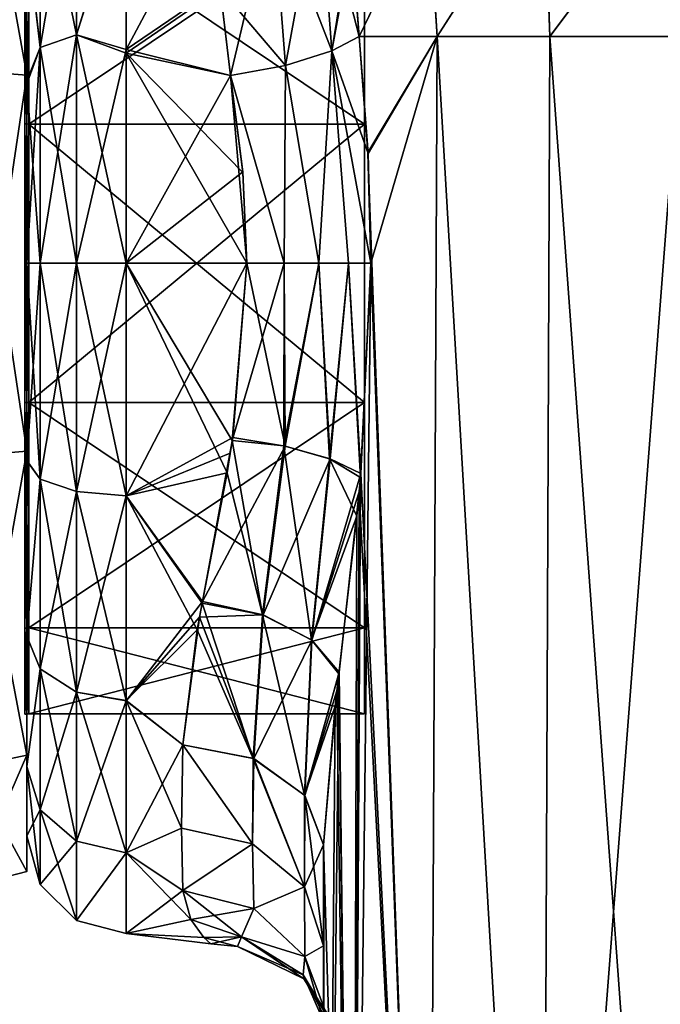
# Model space of a CAD drawing. Extents: x -23 to 470, y -2000 to 0.
# Tile 107 of 172: x 0 to 22, y -54 to -19. Entities that reach past the tile are written whole.
import ezdxf

# ---------------------------------------------------------------- set-up
doc = ezdxf.new("R2010")
doc.units = 0
doc.header["$LTSCALE"] = 64.024212
for name, color, linetype in [('1069', 7, 'CONTINUOUS'), ('1070', 7, 'CONTINUOUS'), ('1071', 7, 'CONTINUOUS'), ('1072', 7, 'CONTINUOUS'), ('1075', 7, 'CONTINUOUS'), ('1076', 7, 'CONTINUOUS'), ('1079', 7, 'CONTINUOUS'), ('1080', 7, 'CONTINUOUS'), ('1251', 7, 'CONTINUOUS'), ('1252', 7, 'CONTINUOUS'), ('686', 7, 'CONTINUOUS'), ('692', 7, 'CONTINUOUS'), ('693', 7, 'CONTINUOUS'), ('695', 7, 'CONTINUOUS'), ('696', 7, 'CONTINUOUS'), ('698', 7, 'CONTINUOUS'), ('699', 7, 'CONTINUOUS'), ('700', 7, 'CONTINUOUS'), ('703', 7, 'CONTINUOUS'), ('704', 7, 'CONTINUOUS'), ('705', 7, 'CONTINUOUS'), ('706', 7, 'CONTINUOUS'), ('724', 7, 'CONTINUOUS'), ('725', 7, 'CONTINUOUS'), ('726', 7, 'CONTINUOUS'), ('727', 7, 'CONTINUOUS'), ('728', 7, 'CONTINUOUS'), ('729', 7, 'CONTINUOUS'), ('730', 7, 'CONTINUOUS')]:
    doc.layers.add(name, color=color, linetype=linetype)

msp = doc.modelspace()

# ---------------------------------------------------------------- linework, layer by layer
at = {"layer": '1069', "linetype": 'CONTINUOUS'}
for points in [[(0, -15.135, 23.653), (0, -23.086, 17.876), (0, -10.652, 20.395), (0, -15.135, 23.653)], [(0, -10.652, 20.395), (0, -23.086, 17.876), (0, -34.627, 12.606), (0, -10.652, 20.395)], [(0, -23.086, 48.124), (0, -15.135, 42.347), (0, -10.652, 45.605), (0, -23.086, 48.124)], [(0, -21.373, 53.394), (0, -23.086, 48.124), (0, -10.652, 45.605), (0, -21.373, 53.394)], [(0, -21.373, 12.606), (0, -10.652, 20.395), (0, -34.627, 12.606), (0, -21.373, 12.606)], [(0, -32.914, 48.124), (0, -23.086, 48.124), (0, -21.373, 53.394), (0, -32.914, 48.124)], [(0, -45.348, 45.605), (0, -32.914, 48.124), (0, -21.373, 53.394), (0, -45.348, 45.605)], [(0, -34.627, 53.394), (0, -45.348, 45.605), (0, -21.373, 53.394), (0, -34.627, 53.394)], [(0, -23.086, 17.876), (0, -32.914, 17.876), (0, -34.627, 12.606), (0, -23.086, 17.876)], [(0, -32.914, 17.876), (0, -40.865, 23.653), (0, -45.348, 20.395), (0, -32.914, 17.876)], [(0, -34.627, 12.606), (0, -32.914, 17.876), (0, -45.348, 20.395), (0, -34.627, 12.606)], [(0, -40.865, 42.347), (0, -32.914, 48.124), (0, -45.348, 45.605), (0, -40.865, 42.347)], [(0, -40.865, 23.653), (0, -43.902, 33), (0, -45.348, 20.395), (0, -40.865, 23.653)], [(0, -43.902, 33), (0, -40.865, 42.347), (0, -49.444, 33), (0, -43.902, 33)], [(0, -49.444, 33), (0, -40.865, 42.347), (0, -45.348, 45.605), (0, -49.444, 33)], [(0, -43.902, 33), (0, -49.444, 33), (0, -45.348, 20.395), (0, -43.902, 33)]]:
    msp.add_3dface(points, dxfattribs=at)
at = {"layer": '1070', "linetype": 'CONTINUOUS'}
for points in [[(11.9, -12.115, 33), (11.9, -15.149, 42.337), (11.9, -43.885, 33), (11.9, -12.115, 33)], [(11.9, -12.115, 33), (11.9, -43.885, 33), (11.9, -40.851, 23.663), (11.9, -12.115, 33)], [(11.9, -12.115, 33), (11.9, -40.851, 23.663), (11.9, -15.149, 23.663), (11.9, -12.115, 33)], [(11.9, -15.149, 42.337), (11.9, -23.091, 48.108), (11.9, -40.851, 42.337), (11.9, -15.149, 42.337)], [(11.9, -15.149, 42.337), (11.9, -40.851, 42.337), (11.9, -43.885, 33), (11.9, -15.149, 42.337)], [(11.9, -40.851, 23.663), (11.9, -32.909, 17.892), (11.9, -15.149, 23.663), (11.9, -40.851, 23.663)], [(11.9, -32.909, 17.892), (11.9, -23.091, 17.892), (11.9, -15.149, 23.663), (11.9, -32.909, 17.892)], [(11.9, -23.091, 48.108), (11.9, -32.909, 48.108), (11.9, -40.851, 42.337), (11.9, -23.091, 48.108)]]:
    msp.add_3dface(points, dxfattribs=at)
at = {"layer": '1071', "linetype": 'CONTINUOUS'}
for points in [[(11.9, -23.091, 48.108), (11.9, -15.149, 42.337), (0.066, -23.091, 48.108), (11.9, -23.091, 48.108)], [(0.066, -23.091, 48.108), (11.9, -15.149, 42.337), (0.066, -15.149, 42.337), (0.066, -23.091, 48.108)], [(11.9, -32.909, 48.108), (11.9, -23.091, 48.108), (0.066, -32.909, 48.108), (11.9, -32.909, 48.108)], [(0.066, -32.909, 48.108), (11.9, -23.091, 48.108), (0.066, -23.091, 48.108), (0.066, -32.909, 48.108)], [(11.9, -40.851, 42.337), (11.9, -32.909, 48.108), (0.066, -40.851, 42.337), (11.9, -40.851, 42.337)], [(0.066, -40.851, 42.337), (11.9, -32.909, 48.108), (0.066, -32.909, 48.108), (0.066, -40.851, 42.337)], [(11.9, -43.885, 33), (11.9, -40.851, 42.337), (0.066, -43.885, 33), (11.9, -43.885, 33)], [(0.066, -43.885, 33), (11.9, -40.851, 42.337), (0.066, -40.851, 42.337), (0.066, -43.885, 33)]]:
    msp.add_3dface(points, dxfattribs=at)
at = {"layer": '1072', "linetype": 'CONTINUOUS'}
for points in [[(11.9, -15.149, 23.663), (11.9, -23.091, 17.892), (0.066, -15.149, 23.663), (11.9, -15.149, 23.663)], [(0.066, -15.149, 23.663), (11.9, -23.091, 17.892), (0.066, -23.091, 17.892), (0.066, -15.149, 23.663)], [(11.9, -23.091, 17.892), (11.9, -32.909, 17.892), (0.066, -23.091, 17.892), (11.9, -23.091, 17.892)], [(0.066, -23.091, 17.892), (11.9, -32.909, 17.892), (0.066, -32.909, 17.892), (0.066, -23.091, 17.892)], [(11.9, -32.909, 17.892), (11.9, -40.851, 23.663), (0.066, -32.909, 17.892), (11.9, -32.909, 17.892)], [(0.066, -32.909, 17.892), (11.9, -40.851, 23.663), (0.066, -40.851, 23.663), (0.066, -32.909, 17.892)], [(11.9, -43.885, 33), (0.066, -43.885, 33), (0.066, -40.851, 23.663), (11.9, -43.885, 33)], [(11.9, -40.851, 23.663), (11.9, -43.885, 33), (0.066, -40.851, 23.663), (11.9, -40.851, 23.663)]]:
    msp.add_3dface(points, dxfattribs=at)
at = {"layer": '1075', "linetype": 'CONTINUOUS'}
for points in [[(-2.009, -21.211, 53.894), (0, -10.652, 45.605), (-2.009, -10.226, 45.913), (-2.009, -21.211, 53.894)], [(0, -21.373, 53.394), (0, -10.652, 45.605), (-2.009, -21.211, 53.894), (0, -21.373, 53.394)], [(-2.009, -34.789, 53.894), (0, -21.373, 53.394), (-2.009, -21.211, 53.894), (-2.009, -34.789, 53.894)], [(0, -34.627, 53.394), (0, -21.373, 53.394), (-2.009, -34.789, 53.894), (0, -34.627, 53.394)], [(0, -45.348, 45.605), (0, -34.627, 53.394), (-2.009, -45.774, 45.913), (0, -45.348, 45.605)], [(-2.009, -45.774, 45.913), (0, -34.627, 53.394), (-2.009, -34.789, 53.894), (-2.009, -45.774, 45.913)], [(0, -49.444, 33), (0, -45.348, 45.605), (-2.009, -49.97, 33), (0, -49.444, 33)], [(-2.009, -49.97, 33), (0, -45.348, 45.605), (-2.009, -45.774, 45.913), (-2.009, -49.97, 33)]]:
    msp.add_3dface(points, dxfattribs=at)
at = {"layer": '1076', "linetype": 'CONTINUOUS'}
for points in [[(0, -10.652, 20.395), (0, -21.373, 12.606), (-2.009, -10.226, 20.087), (0, -10.652, 20.395)], [(-2.009, -10.226, 20.087), (0, -21.373, 12.606), (-2.009, -21.211, 12.106), (-2.009, -10.226, 20.087)], [(0, -21.373, 12.606), (0, -34.627, 12.606), (-2.009, -21.211, 12.106), (0, -21.373, 12.606)], [(-2.009, -21.211, 12.106), (0, -34.627, 12.606), (-2.009, -34.789, 12.106), (-2.009, -21.211, 12.106)], [(0, -34.627, 12.606), (0, -45.348, 20.395), (-2.009, -34.789, 12.106), (0, -34.627, 12.606)], [(-2.009, -34.789, 12.106), (0, -45.348, 20.395), (-2.009, -45.774, 20.087), (-2.009, -34.789, 12.106)], [(0, -45.348, 20.395), (0, -49.444, 33), (-2.009, -45.774, 20.087), (0, -45.348, 20.395)], [(0, -49.444, 33), (-2.009, -49.97, 33), (-2.009, -45.774, 20.087), (0, -49.444, 33)]]:
    msp.add_3dface(points, dxfattribs=at)
at = {"layer": '1079', "linetype": 'CONTINUOUS'}
for points in [[(0.066, -15.149, 23.663), (0.066, -23.091, 17.892), (-0.064, -15.135, 23.653), (0.066, -15.149, 23.663)], [(-0.064, -15.135, 23.653), (0.066, -23.091, 17.892), (-0.064, -23.086, 17.876), (-0.064, -15.135, 23.653)], [(0.066, -23.091, 17.892), (0.066, -32.909, 17.892), (-0.064, -23.086, 17.876), (0.066, -23.091, 17.892)], [(-0.064, -23.086, 17.876), (0.066, -32.909, 17.892), (-0.064, -32.914, 17.876), (-0.064, -23.086, 17.876)], [(0.066, -32.909, 17.892), (0.066, -40.851, 23.663), (-0.064, -32.914, 17.876), (0.066, -32.909, 17.892)], [(-0.064, -32.914, 17.876), (0.066, -40.851, 23.663), (-0.064, -40.865, 23.653), (-0.064, -32.914, 17.876)], [(0.066, -40.851, 23.663), (0.066, -43.885, 33), (-0.064, -40.865, 23.653), (0.066, -40.851, 23.663)], [(0.066, -43.885, 33), (0.001, -43.889, 33), (-0.064, -40.865, 23.653), (0.066, -43.885, 33)], [(0.001, -43.889, 33), (-0.064, -43.902, 33), (-0.064, -40.865, 23.653), (0.001, -43.889, 33)]]:
    msp.add_3dface(points, dxfattribs=at)
at = {"layer": '1080', "linetype": 'CONTINUOUS'}
for points in [[(-0.064, -23.086, 48.124), (0.066, -15.149, 42.337), (-0.064, -15.135, 42.347), (-0.064, -23.086, 48.124)], [(0.066, -23.091, 48.108), (0.066, -15.149, 42.337), (-0.064, -23.086, 48.124), (0.066, -23.091, 48.108)], [(-0.064, -32.914, 48.124), (0.066, -23.091, 48.108), (-0.064, -23.086, 48.124), (-0.064, -32.914, 48.124)], [(0.066, -32.909, 48.108), (0.066, -23.091, 48.108), (-0.064, -32.914, 48.124), (0.066, -32.909, 48.108)], [(0.066, -40.851, 42.337), (0.066, -32.909, 48.108), (-0.064, -40.865, 42.347), (0.066, -40.851, 42.337)], [(-0.064, -40.865, 42.347), (0.066, -32.909, 48.108), (-0.064, -32.914, 48.124), (-0.064, -40.865, 42.347)], [(0.001, -43.889, 33), (0.066, -40.851, 42.337), (-0.064, -43.902, 33), (0.001, -43.889, 33)], [(-0.064, -43.902, 33), (0.066, -40.851, 42.337), (-0.064, -40.865, 42.347), (-0.064, -43.902, 33)], [(0.066, -43.885, 33), (0.066, -40.851, 42.337), (0.001, -43.889, 33), (0.066, -43.885, 33)]]:
    msp.add_3dface(points, dxfattribs=at)
at = {"layer": '1251', "linetype": 'CONTINUOUS'}
for points in [[(0, -15.135, 42.347), (0, -23.086, 48.124), (-0.064, -15.135, 42.347), (0, -15.135, 42.347)], [(0, -23.086, 48.124), (-0.064, -23.086, 48.124), (-0.064, -15.135, 42.347), (0, -23.086, 48.124)], [(0, -23.086, 48.124), (0, -32.914, 48.124), (-0.064, -23.086, 48.124), (0, -23.086, 48.124)], [(0, -32.914, 48.124), (-0.064, -32.914, 48.124), (-0.064, -23.086, 48.124), (0, -32.914, 48.124)], [(0, -32.914, 48.124), (0, -40.865, 42.347), (-0.064, -32.914, 48.124), (0, -32.914, 48.124)], [(0, -40.865, 42.347), (-0.064, -40.865, 42.347), (-0.064, -32.914, 48.124), (0, -40.865, 42.347)], [(0, -40.865, 42.347), (0, -43.902, 33), (-0.064, -40.865, 42.347), (0, -40.865, 42.347)], [(0, -43.902, 33), (-0.064, -43.902, 33), (-0.064, -40.865, 42.347), (0, -43.902, 33)]]:
    msp.add_3dface(points, dxfattribs=at)
at = {"layer": '1252', "linetype": 'CONTINUOUS'}
for points in [[(0, -23.086, 17.876), (0, -15.135, 23.653), (-0.064, -23.086, 17.876), (0, -23.086, 17.876)], [(0, -15.135, 23.653), (-0.064, -15.135, 23.653), (-0.064, -23.086, 17.876), (0, -15.135, 23.653)], [(0, -32.914, 17.876), (0, -23.086, 17.876), (-0.064, -32.914, 17.876), (0, -32.914, 17.876)], [(0, -23.086, 17.876), (-0.064, -23.086, 17.876), (-0.064, -32.914, 17.876), (0, -23.086, 17.876)], [(0, -40.865, 23.653), (0, -32.914, 17.876), (-0.064, -40.865, 23.653), (0, -40.865, 23.653)], [(0, -32.914, 17.876), (-0.064, -32.914, 17.876), (-0.064, -40.865, 23.653), (0, -32.914, 17.876)], [(0, -43.902, 33), (0, -40.865, 23.653), (-0.064, -43.902, 33), (0, -43.902, 33)], [(-0.064, -43.902, 33), (0, -40.865, 23.653), (-0.064, -40.865, 23.653), (-0.064, -43.902, 33)]]:
    msp.add_3dface(points, dxfattribs=at)
at = {"layer": '686', "linetype": 'CONTINUOUS'}
for points in [[(10.45, -48.511, 53.501), (10.45, -52.064, 49.184), (10.45, -65.189, 52.387), (10.45, -48.511, 53.501)], [(10.45, -71.85, 53.5), (10.45, -48.511, 53.501), (10.45, -65.189, 52.387), (10.45, -71.85, 53.5)], [(10.45, -52.064, 16.816), (10.45, -48.512, 12.5), (10.45, -59.28, 16.808), (10.45, -52.064, 16.816)], [(10.45, -59.28, 16.808), (10.45, -48.512, 12.5), (10.45, -65.2, 13.61), (10.45, -59.28, 16.808)], [(10.45, -65.2, 13.61), (10.45, -48.512, 12.5), (10.45, -71.85, 12.5), (10.45, -65.2, 13.61)], [(10.45, -54.723, 21.735), (10.45, -52.064, 16.816), (10.45, -59.28, 16.808), (10.45, -54.723, 21.735)], [(10.45, -52.064, 49.184), (10.45, -54.723, 44.265), (10.45, -59.277, 49.19), (10.45, -52.064, 49.184)], [(10.45, -65.189, 52.387), (10.45, -52.064, 49.184), (10.45, -59.277, 49.19), (10.45, -65.189, 52.387)]]:
    msp.add_3dface(points, dxfattribs=at)
at = {"layer": '692', "linetype": 'CONTINUOUS'}
for points in [[(11.714, -20, 7.232), (14.464, -20, 3.415), (12.022, -24.125, 6.615), (11.714, -20, 7.232)], [(12.022, -24.125, 6.615), (14.464, -20, 3.415), (12.124, -28, 6.429), (12.022, -24.125, 6.615)], [(14.464, -20, 3.415), (14.161, -83.45, 3.712), (12.124, -28, 6.429), (14.464, -20, 3.415)], [(18.176, -83.45, 0.989), (14.161, -83.45, 3.712), (14.464, -20, 3.415), (18.176, -83.45, 0.989)], [(18.43, -20, 0.885), (18.176, -83.45, 0.989), (14.464, -20, 3.415), (18.43, -20, 0.885)], [(23.05, -83.45), (18.176, -83.45, 0.989), (23.05, -20), (23.05, -83.45)], [(23.05, -20), (18.176, -83.45, 0.989), (18.43, -20, 0.885), (23.05, -20)], [(14.161, -83.45, 3.712), (11.487, -83.45, 7.752), (12.124, -28, 6.429), (14.161, -83.45, 3.712)], [(12.124, -28, 6.429), (11.487, -83.45, 7.752), (11.755, -35.552, 7.144), (12.124, -28, 6.429)], [(11.755, -35.552, 7.144), (11.487, -83.45, 7.752), (11.624, -36.92, 7.431), (11.755, -35.552, 7.144)], [(11.624, -36.92, 7.431), (11.487, -83.45, 7.752), (10.995, -42.481, 9.195), (11.624, -36.92, 7.431)], [(11.487, -83.45, 7.752), (10.55, -83.45, 12.5), (10.995, -42.481, 9.195), (11.487, -83.45, 7.752)], [(10.995, -42.481, 9.195), (10.55, -83.45, 12.5), (10.87, -43.617, 9.689), (10.995, -42.481, 9.195)], [(10.55, -83.45, 12.5), (10.45, -48.512, 12.5), (10.87, -43.617, 9.689), (10.55, -83.45, 12.5)], [(10.45, -71.85, 12.5), (10.45, -48.512, 12.5), (10.55, -83.45, 12.5), (10.45, -71.85, 12.5)]]:
    msp.add_3dface(points, dxfattribs=at)
at = {"layer": '693', "linetype": 'CONTINUOUS'}
for points in [[(18.43, -20, 0.885), (18.228, -14.119, 1.899), (23.065, -13.82, 0.979), (18.43, -20, 0.885)], [(23.05, -20), (18.43, -20, 0.885), (23.065, -13.82, 0.979), (23.05, -20)], [(14.464, -20, 3.415), (14.142, -14.972, 4.527), (18.228, -14.119, 1.899), (14.464, -20, 3.415)], [(18.43, -20, 0.885), (14.464, -20, 3.415), (18.228, -14.119, 1.899), (18.43, -20, 0.885)], [(14.142, -14.972, 4.527), (11.714, -20, 7.232), (11.453, -16.791, 8.266), (14.142, -14.972, 4.527)], [(14.464, -20, 3.415), (11.714, -20, 7.232), (14.142, -14.972, 4.527), (14.464, -20, 3.415)]]:
    msp.add_3dface(points, dxfattribs=at)
at = {"layer": '695', "linetype": 'CONTINUOUS'}
for points in [[(18.216, -14.129, 64.099), (18.429, -20, 65.115), (23.048, -13.828, 65.024), (18.216, -14.129, 64.099)], [(18.429, -20, 65.115), (23.049, -20, 66), (23.048, -13.828, 65.024), (18.429, -20, 65.115)], [(14.135, -14.982, 61.468), (14.464, -20, 62.584), (18.216, -14.129, 64.099), (14.135, -14.982, 61.468)], [(14.464, -20, 62.584), (18.429, -20, 65.115), (18.216, -14.129, 64.099), (14.464, -20, 62.584)], [(11.43, -16.316, 57.532), (11.714, -20, 58.768), (14.135, -14.982, 61.468), (11.43, -16.316, 57.532)], [(11.714, -20, 58.768), (14.464, -20, 62.584), (14.135, -14.982, 61.468), (11.714, -20, 58.768)], [(11.447, -16.673, 57.686), (11.714, -20, 58.768), (11.43, -16.316, 57.532), (11.447, -16.673, 57.686)]]:
    msp.add_3dface(points, dxfattribs=at)
at = {"layer": '696', "linetype": 'CONTINUOUS'}
for points in [[(11.714, -20, 58.768), (12.021, -24.097, 59.382), (14.464, -20, 62.584), (11.714, -20, 58.768)], [(12.021, -24.097, 59.382), (14.162, -83.45, 62.29), (14.464, -20, 62.584), (12.021, -24.097, 59.382)], [(14.162, -83.45, 62.29), (18.175, -83.45, 65.01), (14.464, -20, 62.584), (14.162, -83.45, 62.29)], [(14.464, -20, 62.584), (18.175, -83.45, 65.01), (18.429, -20, 65.115), (14.464, -20, 62.584)], [(18.175, -83.45, 65.01), (23.05, -83.45, 66), (18.429, -20, 65.115), (18.175, -83.45, 65.01)], [(18.429, -20, 65.115), (23.05, -83.45, 66), (23.049, -20, 66), (18.429, -20, 65.115)], [(12.124, -28, 59.571), (14.162, -83.45, 62.29), (12.021, -24.097, 59.382), (12.124, -28, 59.571)], [(11.769, -35.419, 58.884), (14.162, -83.45, 62.29), (12.124, -28, 59.571), (11.769, -35.419, 58.884)], [(11.708, -36.064, 58.755), (14.162, -83.45, 62.29), (11.769, -35.419, 58.884), (11.708, -36.064, 58.755)], [(11.003, -42.414, 56.833), (11.487, -83.45, 58.248), (11.708, -36.064, 58.755), (11.003, -42.414, 56.833)], [(11.487, -83.45, 58.248), (14.162, -83.45, 62.29), (11.708, -36.064, 58.755), (11.487, -83.45, 58.248)], [(10.928, -43.076, 56.552), (11.487, -83.45, 58.248), (11.003, -42.414, 56.833), (10.928, -43.076, 56.552)], [(10.45, -48.511, 53.501), (11.487, -83.45, 58.248), (10.928, -43.076, 56.552), (10.45, -48.511, 53.501)], [(10.45, -48.511, 53.501), (10.45, -71.85, 53.5), (11.487, -83.45, 58.248), (10.45, -48.511, 53.501)]]:
    msp.add_3dface(points, dxfattribs=at)
at = {"layer": '698', "linetype": 'CONTINUOUS'}
for points in [[(0, -16.245, 49.801), (0, -16.375, 16.109), (0, -21.565, 52.471), (0, -16.245, 49.801)], [(0, -16.375, 16.109), (0, -21.679, 13.492), (0, -21.565, 52.471), (0, -16.375, 16.109)], [(0, -21.679, 13.492), (0, -28, 12.5), (0, -21.565, 52.471), (0, -21.679, 13.492)], [(0, -21.565, 52.471), (0, -28, 12.5), (0, -28, 53.5), (0, -21.565, 52.471)], [(0, -28, 53.5), (0, -28, 12.5), (0, -34.954, 13.718), (0, -28, 53.5)], [(0, -34.965, 52.278), (0, -28, 53.5), (0, -34.954, 13.718), (0, -34.965, 52.278)], [(0, -41.145, 17.274), (0, -34.965, 52.278), (0, -34.954, 13.718), (0, -41.145, 17.274)], [(0, -41.153, 48.719), (0, -34.965, 52.278), (0, -41.145, 17.274), (0, -41.153, 48.719)], [(0, -45.748, 22.746), (0, -41.153, 48.719), (0, -41.145, 17.274), (0, -45.748, 22.746)], [(0, -45.749, 43.252), (0, -41.153, 48.719), (0, -45.748, 22.746), (0, -45.749, 43.252)], [(0, -48.189, 29.449), (0, -45.749, 43.252), (0, -45.748, 22.746), (0, -48.189, 29.449)], [(0, -48.188, 36.56), (0, -45.749, 43.252), (0, -48.189, 29.449), (0, -48.188, 36.56)]]:
    msp.add_3dface(points, dxfattribs=at)
at = {"layer": '699', "linetype": 'CONTINUOUS'}
for points in [[(3.5, -20.463, 55.786), (6.714, -14.419, 52.788), (3.5, -14.241, 52.665), (3.5, -20.463, 55.786)], [(3.5, -20.595, 10.171), (3.5, -14.393, 13.23), (6.814, -18.316, 11.04), (3.5, -20.595, 10.171)], [(6.806, -18.205, 54.91), (6.714, -14.419, 52.788), (3.5, -20.463, 55.786), (6.806, -18.205, 54.91)], [(7.18, -21.379, 56.069), (6.806, -18.205, 54.91), (3.5, -20.463, 55.786), (7.18, -21.379, 56.069)], [(7.18, -21.379, 9.931), (3.5, -20.595, 10.171), (6.814, -18.316, 11.04), (7.18, -21.379, 9.931)], [(3.5, -28, 57), (7.18, -21.379, 56.069), (3.5, -20.463, 55.786), (3.5, -28, 57)], [(3.5, -28, 9), (3.5, -20.595, 10.171), (7.753, -28, 9), (3.5, -28, 9)], [(7.753, -28, 9), (3.5, -20.595, 10.171), (7.611, -24.8, 9.214), (7.753, -28, 9)], [(7.611, -24.8, 9.214), (3.5, -20.595, 10.171), (7.18, -21.379, 9.931), (7.611, -24.8, 9.214)], [(7.61, -24.783, 56.783), (7.18, -21.379, 56.069), (3.5, -28, 57), (7.61, -24.783, 56.783)], [(7.753, -28, 57), (7.61, -24.783, 56.783), (3.5, -28, 57), (7.753, -28, 57)]]:
    msp.add_3dface(points, dxfattribs=at)
at = {"layer": '700', "linetype": 'CONTINUOUS'}
for points in [[(7.753, -28, 57), (3.5, -28, 57), (3.5, -36.199, 55.556), (7.753, -28, 57)], [(7.753, -28, 57), (3.5, -36.199, 55.556), (7.259, -34.147, 56.199), (7.753, -28, 57)], [(3.5, -28, 9), (7.753, -28, 9), (7.237, -34.251, 9.828), (3.5, -28, 9)], [(7.054, -35.385, 10.165), (3.5, -28, 9), (7.237, -34.251, 9.828), (7.054, -35.385, 10.165)], [(3.5, -28, 9), (7.054, -35.385, 10.165), (3.5, -36.198, 10.444), (3.5, -28, 9)], [(7.259, -34.147, 56.199), (3.5, -36.199, 55.556), (7.171, -34.696, 56.047), (7.259, -34.147, 56.199)], [(7.171, -34.696, 56.047), (3.5, -36.199, 55.556), (6.189, -39.931, 53.825), (7.171, -34.696, 56.047)], [(7.054, -35.385, 10.165), (6.174, -39.984, 12.206), (3.5, -36.198, 10.444), (7.054, -35.385, 10.165)], [(6.174, -39.984, 12.206), (5.998, -40.926, 12.778), (3.5, -36.198, 10.444), (6.174, -39.984, 12.206)], [(3.5, -36.198, 10.444), (5.998, -40.926, 12.778), (3.5, -43.423, 14.612), (3.5, -36.198, 10.444)], [(3.5, -36.199, 55.556), (3.5, -43.427, 51.385), (6.189, -39.931, 53.825), (3.5, -36.199, 55.556)], [(6.189, -39.931, 53.825), (3.5, -43.427, 51.385), (6.08, -40.485, 53.497), (6.189, -39.931, 53.825)], [(6.08, -40.485, 53.497), (3.5, -43.427, 51.385), (5.5, -44.976, 49.966), (6.08, -40.485, 53.497)], [(5.998, -40.926, 12.778), (5.5, -44.976, 16.034), (3.5, -43.423, 14.612), (5.998, -40.926, 12.778)], [(3.5, -43.423, 14.612), (5.5, -44.976, 16.034), (5.45, -47.915, 19.607), (3.5, -43.423, 14.612)], [(3.5, -48.79, 21.009), (3.5, -43.423, 14.612), (5.45, -47.915, 19.607), (3.5, -48.79, 21.009)], [(3.5, -43.427, 51.385), (3.5, -48.791, 44.989), (5.5, -44.976, 49.966), (3.5, -43.427, 51.385)], [(5.5, -44.976, 49.966), (3.5, -48.791, 44.989), (5.45, -47.915, 46.393), (5.5, -44.976, 49.966)], [(5.5, -50.115, 23.677), (3.5, -48.79, 21.009), (5.45, -47.915, 19.607), (5.5, -50.115, 23.677)], [(5.45, -47.915, 46.393), (3.5, -48.791, 44.989), (5.5, -50.115, 42.323), (5.45, -47.915, 46.393)], [(3.5, -51.636, 28.839), (3.5, -48.79, 21.009), (5.78, -51.134, 26.611), (3.5, -51.636, 28.839)], [(5.78, -51.134, 26.611), (3.5, -48.79, 21.009), (5.5, -50.115, 23.677), (5.78, -51.134, 26.611)], [(3.5, -48.791, 44.989), (3.5, -51.637, 37.161), (5.5, -50.115, 42.323), (3.5, -48.791, 44.989)], [(5.5, -50.115, 42.323), (3.5, -51.637, 37.161), (5.781, -51.135, 39.385), (5.5, -50.115, 42.323)], [(6.239, -51.775, 29.721), (3.5, -51.636, 28.839), (5.78, -51.134, 26.611), (6.239, -51.775, 29.721)], [(5.781, -51.135, 39.385), (3.5, -51.637, 37.161), (6.236, -51.772, 36.302), (5.781, -51.135, 39.385)], [(3.5, -51.637, 37.161), (3.5, -51.636, 28.839), (6.236, -51.772, 36.302), (3.5, -51.637, 37.161)], [(6.236, -51.772, 36.302), (3.5, -51.636, 28.839), (6.486, -52, 33.02), (6.236, -51.772, 36.302)], [(6.486, -52, 33.02), (3.5, -51.636, 28.839), (6.239, -51.775, 29.721), (6.486, -52, 33.02)]]:
    msp.add_3dface(points, dxfattribs=at)
at = {"layer": '703', "linetype": 'CONTINUOUS'}
for points in [[(1.75, -19.952, 10.888), (0.468, -13.699, 15.957), (1.75, -12.875, 14.974), (1.75, -19.952, 10.888)], [(0.468, -13.699, 50.043), (0.468, -20.391, 53.907), (1.75, -12.875, 51.026), (0.468, -13.699, 50.043)], [(1.75, -12.875, 51.026), (0.468, -20.391, 53.907), (1.75, -19.952, 55.112), (1.75, -12.875, 51.026)], [(3.5, -14.241, 52.665), (1.75, -12.875, 51.026), (1.75, -19.952, 55.112), (3.5, -14.241, 52.665)], [(3.5, -14.393, 13.23), (1.75, -19.952, 10.888), (1.75, -12.875, 14.974), (3.5, -14.393, 13.23)], [(0.468, -20.391, 12.093), (0, -16.375, 16.109), (0.468, -13.699, 15.957), (0.468, -20.391, 12.093)], [(0.468, -13.699, 50.043), (0, -16.245, 49.801), (0.468, -20.391, 53.907), (0.468, -13.699, 50.043)], [(0.468, -20.391, 12.093), (0.468, -13.699, 15.957), (1.75, -19.952, 10.888), (0.468, -20.391, 12.093)], [(3.5, -20.463, 55.786), (3.5, -14.241, 52.665), (1.75, -19.952, 55.112), (3.5, -20.463, 55.786)], [(3.5, -14.393, 13.23), (3.5, -20.595, 10.171), (1.75, -19.952, 10.888), (3.5, -14.393, 13.23)], [(0, -16.245, 49.801), (0, -21.565, 52.471), (0.468, -20.391, 53.907), (0, -16.245, 49.801)], [(0, -21.679, 13.492), (0, -16.375, 16.109), (0.468, -20.391, 12.093), (0, -21.679, 13.492)], [(0.468, -28, 55.248), (1.75, -28, 56.531), (1.75, -19.952, 55.112), (0.468, -28, 55.248)], [(0.468, -20.391, 53.907), (0.468, -28, 55.248), (1.75, -19.952, 55.112), (0.468, -20.391, 53.907)], [(1.75, -28, 9.469), (0.468, -20.391, 12.093), (1.75, -19.952, 10.888), (1.75, -28, 9.469)], [(1.75, -28, 56.531), (3.5, -20.463, 55.786), (1.75, -19.952, 55.112), (1.75, -28, 56.531)], [(3.5, -20.595, 10.171), (3.5, -28, 9), (1.75, -19.952, 10.888), (3.5, -20.595, 10.171)], [(3.5, -28, 9), (1.75, -28, 9.469), (1.75, -19.952, 10.888), (3.5, -28, 9)], [(0.468, -28, 10.752), (0, -21.679, 13.492), (0.468, -20.391, 12.093), (0.468, -28, 10.752)], [(0, -21.565, 52.471), (0, -28, 53.5), (0.468, -20.391, 53.907), (0, -21.565, 52.471)], [(0, -28, 53.5), (0.468, -28, 55.248), (0.468, -20.391, 53.907), (0, -28, 53.5)], [(1.75, -28, 9.469), (0.468, -28, 10.752), (0.468, -20.391, 12.093), (1.75, -28, 9.469)], [(3.5, -28, 57), (3.5, -20.463, 55.786), (1.75, -28, 56.531), (3.5, -28, 57)], [(0, -28, 12.5), (0, -21.679, 13.492), (0.468, -28, 10.752), (0, -28, 12.5)]]:
    msp.add_3dface(points, dxfattribs=at)
at = {"layer": '704', "linetype": 'CONTINUOUS'}
for points in [[(0, -34.954, 13.718), (0, -28, 12.5), (0.468, -35.609, 12.093), (0, -34.954, 13.718)], [(0.468, -35.609, 12.093), (0, -28, 12.5), (0.468, -28, 10.752), (0.468, -35.609, 12.093)], [(0, -28, 53.5), (0, -34.965, 52.278), (0.468, -28, 55.248), (0, -28, 53.5)], [(0.468, -28, 55.248), (0, -34.965, 52.278), (0.468, -35.609, 53.907), (0.468, -28, 55.248)], [(0.468, -28, 55.248), (0.468, -35.609, 53.907), (1.75, -28, 56.531), (0.468, -28, 55.248)], [(1.75, -28, 56.531), (0.468, -35.609, 53.907), (1.75, -36.048, 55.112), (1.75, -28, 56.531)], [(0.468, -35.609, 12.093), (0.468, -28, 10.752), (1.75, -36.048, 10.888), (0.468, -35.609, 12.093)], [(1.75, -36.048, 10.888), (0.468, -28, 10.752), (1.75, -28, 9.469), (1.75, -36.048, 10.888)], [(3.5, -36.199, 55.556), (3.5, -28, 57), (1.75, -36.048, 55.112), (3.5, -36.199, 55.556)], [(3.5, -28, 57), (1.75, -28, 56.531), (1.75, -36.048, 55.112), (3.5, -28, 57)], [(3.5, -28, 9), (3.5, -36.198, 10.444), (1.75, -28, 9.469), (3.5, -28, 9)], [(3.5, -36.198, 10.444), (1.75, -36.048, 10.888), (1.75, -28, 9.469), (3.5, -36.198, 10.444)], [(0, -41.145, 17.274), (0, -34.954, 13.718), (0.468, -35.609, 12.093), (0, -41.145, 17.274)], [(0, -34.965, 52.278), (0, -41.153, 48.719), (0.468, -35.609, 53.907), (0, -34.965, 52.278)], [(0.468, -35.609, 53.907), (0, -41.153, 48.719), (0.468, -42.301, 50.043), (0.468, -35.609, 53.907)], [(0.468, -42.301, 15.957), (0, -41.145, 17.274), (0.468, -35.609, 12.093), (0.468, -42.301, 15.957)], [(0.468, -35.609, 53.907), (0.468, -42.301, 50.043), (1.75, -36.048, 55.112), (0.468, -35.609, 53.907)], [(0.468, -42.301, 15.957), (0.468, -35.609, 12.093), (1.75, -43.125, 14.974), (0.468, -42.301, 15.957)], [(1.75, -43.125, 14.974), (0.468, -35.609, 12.093), (1.75, -36.048, 10.888), (1.75, -43.125, 14.974)], [(1.75, -36.048, 55.112), (0.468, -42.301, 50.043), (1.75, -43.125, 51.026), (1.75, -36.048, 55.112)], [(3.5, -36.198, 10.444), (3.5, -43.423, 14.612), (1.75, -36.048, 10.888), (3.5, -36.198, 10.444)], [(3.5, -43.423, 14.612), (1.75, -43.125, 14.974), (1.75, -36.048, 10.888), (3.5, -43.423, 14.612)], [(3.5, -36.199, 55.556), (1.75, -36.048, 55.112), (1.75, -43.125, 51.026), (3.5, -36.199, 55.556)], [(3.5, -43.427, 51.385), (3.5, -36.199, 55.556), (1.75, -43.125, 51.026), (3.5, -43.427, 51.385)], [(0, -45.748, 22.746), (0, -41.145, 17.274), (0.468, -42.301, 15.957), (0, -45.748, 22.746)], [(0, -41.153, 48.719), (0, -45.749, 43.252), (0.468, -42.301, 50.043), (0, -41.153, 48.719)], [(0.468, -42.301, 50.043), (0, -45.749, 43.252), (0.468, -47.268, 44.124), (0.468, -42.301, 50.043)], [(0.468, -47.268, 21.876), (0, -45.748, 22.746), (0.468, -42.301, 15.957), (0.468, -47.268, 21.876)], [(0.468, -42.301, 50.043), (0.468, -47.268, 44.124), (1.75, -43.125, 51.026), (0.468, -42.301, 50.043)], [(0.468, -47.268, 21.876), (0.468, -42.301, 15.957), (1.75, -48.378, 21.234), (0.468, -47.268, 21.876)], [(1.75, -48.378, 21.234), (0.468, -42.301, 15.957), (1.75, -43.125, 14.974), (1.75, -48.378, 21.234)], [(1.75, -43.125, 51.026), (0.468, -47.268, 44.124), (1.75, -48.378, 44.766), (1.75, -43.125, 51.026)], [(3.5, -43.423, 14.612), (3.5, -48.79, 21.009), (1.75, -43.125, 14.974), (3.5, -43.423, 14.612)], [(3.5, -48.79, 21.009), (1.75, -48.378, 21.234), (1.75, -43.125, 14.974), (3.5, -48.79, 21.009)], [(3.5, -43.427, 51.385), (1.75, -43.125, 51.026), (1.75, -48.378, 44.766), (3.5, -43.427, 51.385)], [(3.5, -48.791, 44.989), (3.5, -43.427, 51.385), (1.75, -48.378, 44.766), (3.5, -48.791, 44.989)], [(0, -48.189, 29.449), (0, -45.748, 22.746), (0.468, -49.91, 29.137), (0, -48.189, 29.449)], [(0.468, -49.91, 29.137), (0, -45.748, 22.746), (0.468, -47.268, 21.876), (0.468, -49.91, 29.137)], [(0, -45.749, 43.252), (0, -48.188, 36.56), (0.468, -47.268, 44.124), (0, -45.749, 43.252)], [(0.468, -47.268, 44.124), (0, -48.188, 36.56), (0.468, -49.91, 36.863), (0.468, -47.268, 44.124)], [(0.468, -47.268, 44.124), (0.468, -49.91, 36.863), (1.75, -48.378, 44.766), (0.468, -47.268, 44.124)], [(0.468, -49.91, 29.137), (0.468, -47.268, 21.876), (1.75, -51.174, 28.914), (0.468, -49.91, 29.137)], [(1.75, -51.174, 28.914), (0.468, -47.268, 21.876), (1.75, -48.378, 21.234), (1.75, -51.174, 28.914)], [(0, -48.188, 36.56), (0, -48.189, 29.449), (0.468, -49.91, 36.863), (0, -48.188, 36.56)], [(0.468, -49.91, 36.863), (0, -48.189, 29.449), (0.468, -49.91, 29.137), (0.468, -49.91, 36.863)], [(1.75, -48.378, 44.766), (0.468, -49.91, 36.863), (1.75, -51.174, 37.086), (1.75, -48.378, 44.766)], [(3.5, -48.79, 21.009), (1.75, -51.174, 28.914), (1.75, -48.378, 21.234), (3.5, -48.79, 21.009)], [(3.5, -48.791, 44.989), (1.75, -48.378, 44.766), (1.75, -51.174, 37.086), (3.5, -48.791, 44.989)], [(3.5, -48.79, 21.009), (3.5, -51.636, 28.839), (1.75, -51.174, 28.914), (3.5, -48.79, 21.009)], [(3.5, -51.637, 37.161), (3.5, -48.791, 44.989), (1.75, -51.174, 37.086), (3.5, -51.637, 37.161)], [(0.468, -49.91, 36.863), (0.468, -49.91, 29.137), (1.75, -51.174, 37.086), (0.468, -49.91, 36.863)], [(1.75, -51.174, 37.086), (0.468, -49.91, 29.137), (1.75, -51.174, 28.914), (1.75, -51.174, 37.086)], [(3.5, -51.636, 28.839), (3.5, -51.637, 37.161), (1.75, -51.174, 28.914), (3.5, -51.636, 28.839)], [(3.5, -51.637, 37.161), (1.75, -51.174, 37.086), (1.75, -51.174, 28.914), (3.5, -51.637, 37.161)]]:
    msp.add_3dface(points, dxfattribs=at)
at = {"layer": '705', "linetype": 'CONTINUOUS'}
for points in [[(5.5, -44.976, 49.966), (5.45, -47.915, 46.393), (7.95, -48.471, 46.767), (5.5, -44.976, 49.966)], [(5.5, -44.976, 49.966), (7.95, -48.471, 46.767), (7.995, -45.468, 50.458), (5.5, -44.976, 49.966)], [(7.95, -48.471, 46.767), (9.78, -49.99, 47.788), (7.995, -45.468, 50.458), (7.95, -48.471, 46.767)], [(7.995, -45.468, 50.458), (9.78, -49.99, 47.788), (9.796, -46.764, 51.753), (7.995, -45.468, 50.458)], [(9.78, -49.99, 47.788), (10.45, -52.064, 49.184), (9.796, -46.764, 51.753), (9.78, -49.99, 47.788)], [(10.45, -52.064, 49.184), (10.45, -48.511, 53.501), (9.796, -46.764, 51.753), (10.45, -52.064, 49.184)], [(5.45, -47.915, 46.393), (5.5, -50.115, 42.323), (7.95, -48.471, 46.767), (5.45, -47.915, 46.393)], [(5.5, -50.115, 42.323), (7.994, -50.756, 42.593), (7.95, -48.471, 46.767), (5.5, -50.115, 42.323)], [(7.95, -48.471, 46.767), (7.994, -50.756, 42.593), (9.78, -49.99, 47.788), (7.95, -48.471, 46.767)], [(7.994, -50.756, 42.593), (9.797, -52.446, 43.305), (9.78, -49.99, 47.788), (7.994, -50.756, 42.593)], [(9.797, -52.446, 43.305), (10.45, -52.064, 49.184), (9.78, -49.99, 47.788), (9.797, -52.446, 43.305)], [(10.45, -54.723, 44.265), (10.45, -52.064, 49.184), (9.797, -52.446, 43.305), (10.45, -54.723, 44.265)]]:
    msp.add_3dface(points, dxfattribs=at)
at = {"layer": '706', "linetype": 'CONTINUOUS'}
for points in [[(5.45, -47.915, 19.607), (5.5, -44.976, 16.034), (7.95, -48.471, 19.233), (5.45, -47.915, 19.607)], [(5.5, -44.976, 16.034), (7.978, -45.461, 15.549), (7.95, -48.471, 19.233), (5.5, -44.976, 16.034)], [(7.95, -48.471, 19.233), (7.978, -45.461, 15.549), (9.78, -49.99, 18.212), (7.95, -48.471, 19.233)], [(7.978, -45.461, 15.549), (9.788, -46.754, 14.257), (9.78, -49.99, 18.212), (7.978, -45.461, 15.549)], [(9.788, -46.754, 14.257), (10.45, -48.512, 12.5), (9.78, -49.99, 18.212), (9.788, -46.754, 14.257)], [(5.5, -50.115, 23.677), (5.45, -47.915, 19.607), (7.95, -48.471, 19.233), (5.5, -50.115, 23.677)], [(5.5, -50.115, 23.677), (7.95, -48.471, 19.233), (7.994, -50.756, 23.407), (5.5, -50.115, 23.677)], [(7.95, -48.471, 19.233), (9.78, -49.99, 18.212), (7.994, -50.756, 23.407), (7.95, -48.471, 19.233)], [(10.45, -48.512, 12.5), (10.45, -52.064, 16.816), (9.78, -49.99, 18.212), (10.45, -48.512, 12.5)], [(7.994, -50.756, 23.407), (9.78, -49.99, 18.212), (9.797, -52.446, 22.694), (7.994, -50.756, 23.407)], [(9.78, -49.99, 18.212), (10.45, -52.064, 16.816), (9.797, -52.446, 22.694), (9.78, -49.99, 18.212)], [(10.45, -52.064, 16.816), (10.45, -54.723, 21.735), (9.797, -52.446, 22.694), (10.45, -52.064, 16.816)]]:
    msp.add_3dface(points, dxfattribs=at)
at = {"layer": '724', "linetype": 'CONTINUOUS'}
for points in [[(9.119, -21.03, 56.383), (10.301, -14.528, 54.689), (8.654, -15.124, 53.724), (9.119, -21.03, 56.383)], [(9.119, -21.03, 56.383), (10.753, -20.516, 57.415), (10.301, -14.528, 54.689), (9.119, -21.03, 56.383)], [(10.753, -20.516, 57.415), (11.43, -16.316, 57.532), (10.301, -14.528, 54.689), (10.753, -20.516, 57.415)], [(6.806, -18.205, 54.91), (7.18, -21.379, 56.069), (8.654, -15.124, 53.724), (6.806, -18.205, 54.91)], [(7.18, -21.379, 56.069), (9.119, -21.03, 56.383), (8.654, -15.124, 53.724), (7.18, -21.379, 56.069)], [(11.447, -16.673, 57.686), (11.43, -16.316, 57.532), (10.753, -20.516, 57.415), (11.447, -16.673, 57.686)], [(11.714, -20, 58.768), (11.447, -16.673, 57.686), (10.753, -20.516, 57.415), (11.714, -20, 58.768)]]:
    msp.add_3dface(points, dxfattribs=at)
at = {"layer": '725', "linetype": 'CONTINUOUS'}
for points in [[(12.021, -24.097, 59.382), (11.714, -20, 58.768), (10.753, -20.516, 57.415), (12.021, -24.097, 59.382)], [(9.119, -21.03, 56.383), (10.288, -28, 57.691), (10.753, -20.516, 57.415), (9.119, -21.03, 56.383)], [(10.288, -28, 57.691), (11.331, -28, 58.509), (10.753, -20.516, 57.415), (10.288, -28, 57.691)], [(12.124, -28, 59.571), (12.021, -24.097, 59.382), (10.753, -20.516, 57.415), (12.124, -28, 59.571)], [(11.331, -28, 58.509), (12.124, -28, 59.571), (10.753, -20.516, 57.415), (11.331, -28, 58.509)], [(7.18, -21.379, 56.069), (9.067, -28, 57.176), (9.119, -21.03, 56.383), (7.18, -21.379, 56.069)], [(9.067, -28, 57.176), (10.288, -28, 57.691), (9.119, -21.03, 56.383), (9.067, -28, 57.176)], [(7.18, -21.379, 56.069), (7.61, -24.783, 56.783), (7.753, -28, 57), (7.18, -21.379, 56.069)], [(7.18, -21.379, 56.069), (7.753, -28, 57), (9.067, -28, 57.176), (7.18, -21.379, 56.069)]]:
    msp.add_3dface(points, dxfattribs=at)
at = {"layer": '726', "linetype": 'CONTINUOUS'}
for points in [[(7.753, -28, 57), (7.259, -34.147, 56.199), (9.107, -34.446, 56.494), (7.753, -28, 57)], [(7.753, -28, 57), (9.107, -34.446, 56.494), (9.067, -28, 57.176), (7.753, -28, 57)], [(9.067, -28, 57.176), (9.107, -34.446, 56.494), (10.288, -28, 57.691), (9.067, -28, 57.176)], [(9.107, -34.446, 56.494), (10.691, -34.896, 57.442), (10.288, -28, 57.691), (9.107, -34.446, 56.494)], [(10.288, -28, 57.691), (10.691, -34.896, 57.442), (11.331, -28, 58.509), (10.288, -28, 57.691)], [(10.691, -34.896, 57.442), (11.769, -35.419, 58.884), (11.331, -28, 58.509), (10.691, -34.896, 57.442)], [(11.769, -35.419, 58.884), (12.124, -28, 59.571), (11.331, -28, 58.509), (11.769, -35.419, 58.884)], [(7.259, -34.147, 56.199), (7.171, -34.696, 56.047), (6.189, -39.931, 53.825), (7.259, -34.147, 56.199)], [(7.259, -34.147, 56.199), (6.189, -39.931, 53.825), (9.107, -34.446, 56.494), (7.259, -34.147, 56.199)], [(6.189, -39.931, 53.825), (8.33, -40.398, 54.123), (9.107, -34.446, 56.494), (6.189, -39.931, 53.825)], [(9.107, -34.446, 56.494), (8.33, -40.398, 54.123), (10.691, -34.896, 57.442), (9.107, -34.446, 56.494)], [(8.33, -40.398, 54.123), (10.048, -41.285, 55.199), (10.691, -34.896, 57.442), (8.33, -40.398, 54.123)], [(10.048, -41.285, 55.199), (11.769, -35.419, 58.884), (10.691, -34.896, 57.442), (10.048, -41.285, 55.199)], [(11.708, -36.064, 58.755), (11.769, -35.419, 58.884), (10.048, -41.285, 55.199), (11.708, -36.064, 58.755)], [(11.003, -42.414, 56.833), (11.708, -36.064, 58.755), (10.048, -41.285, 55.199), (11.003, -42.414, 56.833)], [(6.189, -39.931, 53.825), (6.08, -40.485, 53.497), (8.33, -40.398, 54.123), (6.189, -39.931, 53.825)], [(6.08, -40.485, 53.497), (5.5, -44.976, 49.966), (7.995, -45.468, 50.458), (6.08, -40.485, 53.497)], [(6.08, -40.485, 53.497), (7.995, -45.468, 50.458), (8.33, -40.398, 54.123), (6.08, -40.485, 53.497)], [(8.33, -40.398, 54.123), (7.995, -45.468, 50.458), (10.048, -41.285, 55.199), (8.33, -40.398, 54.123)], [(7.995, -45.468, 50.458), (9.796, -46.764, 51.753), (10.048, -41.285, 55.199), (7.995, -45.468, 50.458)], [(9.796, -46.764, 51.753), (11.003, -42.414, 56.833), (10.048, -41.285, 55.199), (9.796, -46.764, 51.753)], [(10.928, -43.076, 56.552), (11.003, -42.414, 56.833), (9.796, -46.764, 51.753), (10.928, -43.076, 56.552)], [(10.45, -48.511, 53.501), (10.928, -43.076, 56.552), (9.796, -46.764, 51.753), (10.45, -48.511, 53.501)]]:
    msp.add_3dface(points, dxfattribs=at)
at = {"layer": '727', "linetype": 'CONTINUOUS'}
for points in [[(5.5, -50.115, 42.323), (5.781, -51.135, 39.385), (7.994, -50.756, 42.593), (5.5, -50.115, 42.323)], [(5.78, -51.134, 26.611), (5.5, -50.115, 23.677), (7.569, -51.752, 28.157), (5.78, -51.134, 26.611)], [(5.5, -50.115, 23.677), (7.994, -50.756, 23.407), (7.569, -51.752, 28.157), (5.5, -50.115, 23.677)], [(7.994, -50.756, 42.593), (5.781, -51.135, 39.385), (7.569, -51.752, 37.843), (7.994, -50.756, 42.593)], [(7.994, -50.756, 23.407), (9.797, -52.446, 22.694), (7.569, -51.752, 28.157), (7.994, -50.756, 23.407)], [(9.797, -52.446, 43.305), (7.994, -50.756, 42.593), (7.569, -51.752, 37.843), (9.797, -52.446, 43.305)], [(6.239, -51.775, 29.721), (5.78, -51.134, 26.611), (7.569, -51.752, 28.157), (6.239, -51.775, 29.721)], [(5.781, -51.135, 39.385), (6.236, -51.772, 36.302), (7.569, -51.752, 37.843), (5.781, -51.135, 39.385)], [(6.236, -51.772, 36.302), (6.486, -52, 33.02), (7.569, -51.752, 37.843), (6.236, -51.772, 36.302)], [(6.239, -51.775, 29.721), (7.569, -51.752, 28.157), (7.422, -52.095, 33), (6.239, -51.775, 29.721)], [(6.486, -52, 33.02), (6.239, -51.775, 29.721), (7.422, -52.095, 33), (6.486, -52, 33.02)], [(6.486, -52, 33.02), (7.422, -52.095, 33), (7.569, -51.752, 37.843), (6.486, -52, 33.02)], [(7.569, -51.752, 28.157), (9.766, -53.233, 33), (7.422, -52.095, 33), (7.569, -51.752, 28.157)], [(7.422, -52.095, 33), (9.739, -53.095, 38.381), (7.569, -51.752, 37.843), (7.422, -52.095, 33)], [(9.797, -52.446, 22.694), (9.739, -53.095, 27.619), (7.569, -51.752, 28.157), (9.797, -52.446, 22.694)], [(9.739, -53.095, 27.619), (9.766, -53.233, 33), (7.569, -51.752, 28.157), (9.739, -53.095, 27.619)], [(9.739, -53.095, 38.381), (9.797, -52.446, 43.305), (7.569, -51.752, 37.843), (9.739, -53.095, 38.381)], [(9.766, -53.233, 33), (9.739, -53.095, 38.381), (7.422, -52.095, 33), (9.766, -53.233, 33)], [(9.739, -53.095, 38.381), (10.45, -54.723, 44.265), (9.797, -52.446, 43.305), (9.739, -53.095, 38.381)], [(9.797, -52.446, 22.694), (10.879, -55.335, 26.767), (9.739, -53.095, 27.619), (9.797, -52.446, 22.694)], [(10.45, -54.723, 21.735), (10.879, -55.335, 26.767), (9.797, -52.446, 22.694), (10.45, -54.723, 21.735)], [(10.878, -55.336, 39.245), (10.45, -54.723, 44.265), (9.739, -53.095, 38.381), (10.878, -55.336, 39.245)], [(10.879, -55.335, 26.767), (11.114, -55.379, 29.761), (9.739, -53.095, 27.619), (10.879, -55.335, 26.767)], [(9.739, -53.095, 27.619), (11.114, -55.379, 29.761), (9.766, -53.233, 33), (9.739, -53.095, 27.619)], [(11.112, -55.379, 36.277), (10.878, -55.336, 39.245), (9.739, -53.095, 38.381), (11.112, -55.379, 36.277)], [(9.766, -53.233, 33), (11.112, -55.379, 36.277), (9.739, -53.095, 38.381), (9.766, -53.233, 33)], [(11.114, -55.379, 29.761), (11.219, -55.385, 33.026), (9.766, -53.233, 33), (11.114, -55.379, 29.761)], [(11.219, -55.385, 33.026), (11.112, -55.379, 36.277), (9.766, -53.233, 33), (11.219, -55.385, 33.026)]]:
    msp.add_3dface(points, dxfattribs=at)
at = {"layer": '728', "linetype": 'CONTINUOUS'}
for points in [[(7.237, -34.251, 9.828), (7.753, -28, 9), (9.067, -28, 8.824), (7.237, -34.251, 9.828)], [(7.237, -34.251, 9.828), (9.067, -28, 8.824), (9.055, -34.442, 9.526), (7.237, -34.251, 9.828)], [(9.067, -28, 8.824), (10.288, -28, 8.309), (9.055, -34.442, 9.526), (9.067, -28, 8.824)], [(9.055, -34.442, 9.526), (10.288, -28, 8.309), (10.661, -34.894, 8.588), (9.055, -34.442, 9.526)], [(10.288, -28, 8.309), (11.332, -28, 7.492), (10.661, -34.894, 8.588), (10.288, -28, 8.309)], [(11.332, -28, 7.492), (11.755, -35.552, 7.144), (10.661, -34.894, 8.588), (11.332, -28, 7.492)], [(12.124, -28, 6.429), (11.755, -35.552, 7.144), (11.332, -28, 7.492), (12.124, -28, 6.429)], [(7.054, -35.385, 10.165), (7.237, -34.251, 9.828), (8.309, -40.397, 11.887), (7.054, -35.385, 10.165)], [(8.309, -40.397, 11.887), (7.237, -34.251, 9.828), (9.055, -34.442, 9.526), (8.309, -40.397, 11.887)], [(10.035, -41.283, 10.816), (8.309, -40.397, 11.887), (9.055, -34.442, 9.526), (10.035, -41.283, 10.816)], [(10.035, -41.283, 10.816), (9.055, -34.442, 9.526), (10.661, -34.894, 8.588), (10.035, -41.283, 10.816)], [(11.624, -36.92, 7.431), (10.035, -41.283, 10.816), (10.661, -34.894, 8.588), (11.624, -36.92, 7.431)], [(11.755, -35.552, 7.144), (11.624, -36.92, 7.431), (10.661, -34.894, 8.588), (11.755, -35.552, 7.144)], [(6.174, -39.984, 12.206), (7.054, -35.385, 10.165), (8.309, -40.397, 11.887), (6.174, -39.984, 12.206)], [(11.624, -36.92, 7.431), (10.995, -42.481, 9.195), (10.035, -41.283, 10.816), (11.624, -36.92, 7.431)], [(5.998, -40.926, 12.778), (6.174, -39.984, 12.206), (7.978, -45.461, 15.549), (5.998, -40.926, 12.778)], [(6.174, -39.984, 12.206), (8.309, -40.397, 11.887), (7.978, -45.461, 15.549), (6.174, -39.984, 12.206)], [(7.978, -45.461, 15.549), (8.309, -40.397, 11.887), (9.788, -46.754, 14.257), (7.978, -45.461, 15.549)], [(8.309, -40.397, 11.887), (10.035, -41.283, 10.816), (9.788, -46.754, 14.257), (8.309, -40.397, 11.887)], [(5.5, -44.976, 16.034), (5.998, -40.926, 12.778), (7.978, -45.461, 15.549), (5.5, -44.976, 16.034)], [(10.035, -41.283, 10.816), (10.995, -42.481, 9.195), (9.788, -46.754, 14.257), (10.035, -41.283, 10.816)], [(10.995, -42.481, 9.195), (10.87, -43.617, 9.689), (9.788, -46.754, 14.257), (10.995, -42.481, 9.195)], [(10.87, -43.617, 9.689), (10.45, -48.512, 12.5), (9.788, -46.754, 14.257), (10.87, -43.617, 9.689)]]:
    msp.add_3dface(points, dxfattribs=at)
at = {"layer": '729', "linetype": 'CONTINUOUS'}
for points in [[(11.714, -20, 7.232), (12.022, -24.125, 6.615), (10.753, -20.516, 8.584), (11.714, -20, 7.232)], [(9.12, -21.03, 9.617), (10.753, -20.516, 8.584), (10.288, -28, 8.309), (9.12, -21.03, 9.617)], [(10.288, -28, 8.309), (10.753, -20.516, 8.584), (11.332, -28, 7.492), (10.288, -28, 8.309)], [(12.022, -24.125, 6.615), (12.124, -28, 6.429), (10.753, -20.516, 8.584), (12.022, -24.125, 6.615)], [(10.753, -20.516, 8.584), (12.124, -28, 6.429), (11.332, -28, 7.492), (10.753, -20.516, 8.584)], [(7.18, -21.379, 9.931), (9.12, -21.03, 9.617), (9.067, -28, 8.824), (7.18, -21.379, 9.931)], [(9.067, -28, 8.824), (9.12, -21.03, 9.617), (10.288, -28, 8.309), (9.067, -28, 8.824)], [(7.753, -28, 9), (7.611, -24.8, 9.214), (7.18, -21.379, 9.931), (7.753, -28, 9)], [(7.753, -28, 9), (7.18, -21.379, 9.931), (9.067, -28, 8.824), (7.753, -28, 9)]]:
    msp.add_3dface(points, dxfattribs=at)
at = {"layer": '730', "linetype": 'CONTINUOUS'}
for points in [[(10.301, -14.528, 11.311), (10.753, -20.516, 8.584), (8.654, -15.124, 12.276), (10.301, -14.528, 11.311)], [(11.453, -16.791, 8.266), (11.714, -20, 7.232), (10.301, -14.528, 11.311), (11.453, -16.791, 8.266)], [(10.301, -14.528, 11.311), (11.714, -20, 7.232), (10.753, -20.516, 8.584), (10.301, -14.528, 11.311)], [(6.814, -18.316, 11.04), (8.654, -15.124, 12.276), (9.12, -21.03, 9.617), (6.814, -18.316, 11.04)], [(9.12, -21.03, 9.617), (8.654, -15.124, 12.276), (10.753, -20.516, 8.584), (9.12, -21.03, 9.617)], [(7.18, -21.379, 9.931), (6.814, -18.316, 11.04), (9.12, -21.03, 9.617), (7.18, -21.379, 9.931)]]:
    msp.add_3dface(points, dxfattribs=at)

doc.saveas('drawing.dxf')
